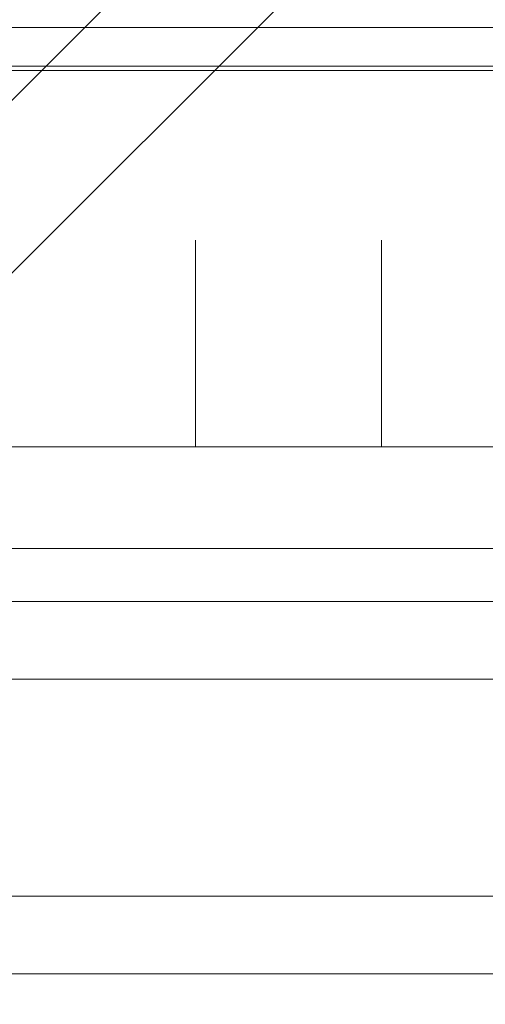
# Model space of a CAD drawing. Header units: millimetres. Extents: x 12819 to 17524, y -4386 to -1138.
# Tile 14 of 94: x 13080.84 to 13085.34, y -4251.15 to -4241.64. Entities that reach past the tile are written whole.
import ezdxf

# ---------------------------------------------------------------- set-up
doc = ezdxf.new("R2010")
doc.units = ezdxf.units.MM
doc.layers.get('0').update_dxf_attribs({"lineweight": 15})
for name, color, linetype, lineweight in [('30', 7, 'Continuous', 15), ('50', 7, 'Continuous', 15), ('60', 7, 'Continuous', 15)]:
    doc.layers.add(name, color=color, linetype=linetype, lineweight=lineweight)

# ---------------------------------------------------------------- blocks, each defined once
blk = doc.blocks.new('*U361')
at = {"layer": '50', "color": 7}
blk.add_lwpolyline([(60.130251, -577.509783), (387.614136, -577.509783), (387.614136, -591.162779), (60.130251, -591.162779), (60.130251, -577.509783)], dxfattribs=at)
blk.add_lwpolyline([(60.541947, -577.919756), (387.204702, -577.919756), (387.204702, -590.750554), (60.541947, -590.750554), (60.541947, -577.919756)], close=True, dxfattribs=at)
blk = doc.blocks.new('*U362')
at = {"layer": '60', "color": 253}
for points in [[(221.148665, -561.115376), (166.725864, -615.545804), (170.370926, -601.741903), (107.215164, -664.910581)], [(214.593197, -584.39147), (160.068938, -638.847227), (163.815266, -625.017997), (100.684578, -688.186675)]]:
    blk.add_lwpolyline(points, dxfattribs=at)
blk = doc.blocks.new('*U386')
at = {"layer": '50', "color": 7}
for points in [[(379.96686, -586.990968), (67.97014, -586.990968)], [(379.96686, -586.990968), (67.97014, -586.990968)], [(61.985145, -627.512951), (386.014855, -627.512951)], [(379.96686, -586.990968), (67.97014, -586.990968)], [(61.985145, -627.512951), (386.014855, -627.512951)], [(205.961151, -627.55575), (205.961151, -607.545923)], [(223.935531, -627.55575), (223.935531, -607.545923)], [(61.985145, -637.347793), (386.014855, -637.347793), (386.014855, -683.649943), (61.985145, -683.649943), (61.985145, -637.347793)]]:
    blk.add_lwpolyline(points, dxfattribs=at)
blk = doc.blocks.new('*U387')
at = {"layer": '30', "color": 7}
blk.add_lwpolyline([(51.982287, -642.476959), (396.085575, -642.476959), (396.085575, -678.4532), (51.982287, -678.4532), (51.982287, -642.476959)], close=True, dxfattribs=at)
for points in [[(51.982287, -642.476959), (396.085575, -642.476959), (396.085575, -678.4532), (51.982287, -678.4532), (51.982287, -642.476959)], [(51.982287, -649.973605), (396.085575, -649.973605), (396.085575, -670.956554), (51.982287, -670.956554), (51.982287, -649.973605)]]:
    blk.add_lwpolyline(points, dxfattribs=at)

msp = doc.modelspace()

# ---------------------------------------------------------------- block references
at = {"xscale": 0.1000000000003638, "yscale": 0.1000000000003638, "zscale": 0.1000000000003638}
for name in ['*U361', '*U362', '*U387', '*U386']:
    msp.add_blockref(name, (13061.9398, -4183.0131), dxfattribs=at)

doc.saveas('drawing.dxf')
